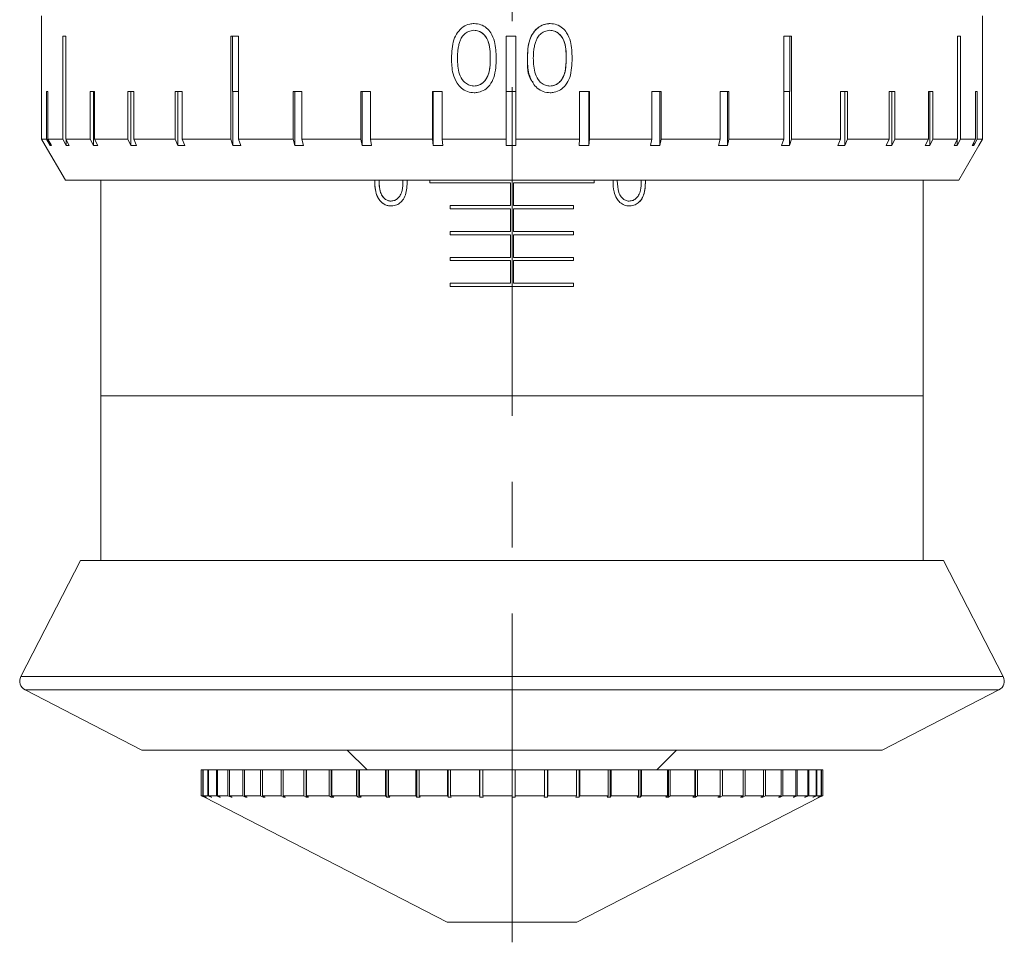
# Model space of a CAD drawing. Header units: inches. Extents: x 1.9 to 39.5, y 2.6 to 32.8.
# Tile 1 of 30: x 16.9 to 18.4, y 2.6 to 4. Entities that reach past the tile are written whole.
import ezdxf

# ---------------------------------------------------------------- set-up
doc = ezdxf.new("R2010")
doc.units = ezdxf.units.IN
doc.header["$MEASUREMENT"] = 0
doc.linetypes.add('CENTERX2', pattern=[0.8, 0.5, -0.1, 0.1, -0.1])

msp = doc.modelspace()

# ---------------------------------------------------------------- linework, layer by layer
at = {"color": 7, "linetype": 'CENTERX2', "lineweight": 0}
msp.add_line((17.6654, 2.6367), (17.6654, 13.6158), dxfattribs=at)
at = {"color": 7, "linetype": 'Continuous', "lineweight": 15}
for p, q in [((16.9504, 4.0449), (16.9504, 3.9301)), ((18.3804, 3.9301), (18.3804, 4.0449)), ((16.9872, 4.0139), (16.9826, 4.0139)), ((16.9826, 4.0139), (16.9826, 3.8574)), ((16.9872, 3.8574), (16.9872, 4.0139)), ((17.2499, 4.0139), (17.2378, 4.0139)), ((17.2378, 4.0139), (17.2378, 3.8574)), ((17.2407, 4.0139), (17.2407, 3.9301)), ((17.2499, 3.8574), (17.2499, 4.0139)), ((17.6076, 4.0229), (17.6076, 4.0229)), ((17.6713, 4.0139), (17.6563, 4.0139)), ((17.6563, 4.0139), (17.6563, 3.8574)), ((17.6563, 4.0139), (17.6563, 3.9301)), ((17.6713, 3.8574), (17.6713, 4.0139)), ((17.723, 4.0229), (17.723, 4.0229)), ((18.0904, 4.0139), (18.0783, 4.0139)), ((18.0783, 4.0139), (18.0783, 3.8574)), ((18.0875, 3.9301), (18.0875, 4.0139)), ((18.0904, 3.8574), (18.0904, 4.0139)), ((18.3472, 4.0139), (18.3425, 4.0139)), ((18.3425, 4.0139), (18.3425, 3.8574)), ((18.3472, 3.8574), (18.3472, 4.0139)), ((17.6324, 3.9806), (17.6323, 3.9806)), ((17.6888, 3.9806), (17.6888, 3.9806)), ((17.7478, 3.9806), (17.7477, 3.9806)), ((17.6076, 3.9382), (17.6076, 3.9382)), ((17.723, 3.9382), (17.723, 3.9382)), ((16.9504, 3.8574), (16.9504, 3.9301)), ((16.9504, 3.9301), (16.9504, 3.9301)), ((16.9601, 3.9301), (16.9578, 3.9301)), ((16.9578, 3.9301), (16.9578, 3.8574)), ((16.9601, 3.8574), (16.9601, 3.9301)), ((17.031, 3.9301), (17.0242, 3.9301)), ((17.0242, 3.9301), (17.0242, 3.8574)), ((17.0291, 3.9301), (17.0291, 3.848)), ((17.031, 3.8574), (17.031, 3.9301)), ((17.0904, 3.9301), (17.0816, 3.9301)), ((17.0816, 3.9301), (17.0816, 3.8574)), ((17.0861, 3.9301), (17.0861, 3.848)), ((17.0904, 3.8574), (17.0904, 3.9301)), ((17.164, 3.9301), (17.1534, 3.9301)), ((17.1534, 3.9301), (17.1534, 3.8574)), ((17.1573, 3.9301), (17.1573, 3.848)), ((17.164, 3.8574), (17.164, 3.9301)), ((17.2499, 3.9301), (17.2407, 3.9301)), ((17.241, 3.9301), (17.241, 3.848)), ((17.3461, 3.9301), (17.3327, 3.9301)), ((17.3327, 3.9301), (17.3327, 3.8574)), ((17.3352, 3.9301), (17.3352, 3.848)), ((17.3461, 3.8574), (17.3461, 3.9301)), ((17.4501, 3.9301), (17.4358, 3.9301)), ((17.4358, 3.9301), (17.4358, 3.8574)), ((17.4375, 3.9301), (17.4375, 3.848)), ((17.4501, 3.8574), (17.4501, 3.9301)), ((17.5594, 3.9301), (17.5446, 3.9301)), ((17.5446, 3.9301), (17.5446, 3.8574)), ((17.5454, 3.9301), (17.5454, 3.848)), ((17.5594, 3.8574), (17.5594, 3.9301)), ((17.6563, 3.9301), (17.6563, 3.848)), ((17.6713, 3.9301), (17.6563, 3.9301)), ((17.7831, 3.9301), (17.7682, 3.9301)), ((17.7682, 3.9301), (17.7682, 3.8574)), ((17.7822, 3.848), (17.7822, 3.9301)), ((17.7831, 3.8574), (17.7831, 3.9301)), ((17.8919, 3.9301), (17.8777, 3.9301)), ((17.8777, 3.9301), (17.8777, 3.8574)), ((17.8903, 3.848), (17.8903, 3.9301)), ((17.8919, 3.8574), (17.8919, 3.9301)), ((17.9952, 3.9301), (17.9819, 3.9301)), ((17.9819, 3.9301), (17.9819, 3.8574)), ((17.9928, 3.848), (17.9928, 3.9301)), ((17.9952, 3.8574), (17.9952, 3.9301)), ((18.0875, 3.9301), (18.0783, 3.9301)), ((18.0872, 3.848), (18.0872, 3.9301)), ((18.1751, 3.9301), (18.1645, 3.9301)), ((18.1645, 3.9301), (18.1645, 3.8574)), ((18.1713, 3.848), (18.1713, 3.9301)), ((18.1751, 3.8574), (18.1751, 3.9301)), ((18.2473, 3.9301), (18.2384, 3.9301)), ((18.2384, 3.9301), (18.2384, 3.8574)), ((18.2429, 3.848), (18.2429, 3.9301)), ((18.2473, 3.8574), (18.2473, 3.9301)), ((18.3051, 3.9301), (18.2983, 3.9301)), ((18.2983, 3.9301), (18.2983, 3.8574)), ((18.3003, 3.848), (18.3003, 3.9301)), ((18.3051, 3.8574), (18.3051, 3.9301)), ((18.3725, 3.9301), (18.3701, 3.9301)), ((18.3701, 3.9301), (18.3701, 3.8574)), ((18.3725, 3.8574), (18.3725, 3.9301)), ((18.3804, 3.9301), (18.3803, 3.9301)), ((18.3803, 3.9301), (18.3803, 3.8574)), ((18.3804, 3.8574), (18.3804, 3.9301)), ((16.9504, 3.8574), (16.9578, 3.8574)), ((16.9559, 3.848), (16.9504, 3.8574)), ((16.9559, 3.848), (16.9865, 3.7949)), ((16.9559, 3.848), (16.9559, 3.848)), ((16.9578, 3.8574), (16.9632, 3.848)), ((16.9601, 3.8574), (16.9826, 3.8574)), ((16.9655, 3.848), (16.9601, 3.8574)), ((16.9632, 3.852), (16.9632, 3.848)), ((16.9655, 3.848), (16.9632, 3.848)), ((16.9826, 3.8574), (16.9878, 3.848)), ((16.9872, 3.8574), (17.0242, 3.8574)), ((16.9924, 3.848), (16.9872, 3.8574)), ((16.9878, 3.8564), (16.9878, 3.848)), ((16.9924, 3.848), (16.9878, 3.848)), ((17.0242, 3.8574), (17.0291, 3.848)), ((17.0359, 3.848), (17.0291, 3.848)), ((17.031, 3.8574), (17.0816, 3.8574)), ((17.0359, 3.848), (17.031, 3.8574)), ((17.0816, 3.8574), (17.0861, 3.848)), ((17.0949, 3.848), (17.0861, 3.848)), ((17.0904, 3.8574), (17.1534, 3.8574)), ((17.0949, 3.848), (17.0904, 3.8574)), ((17.1534, 3.8574), (17.1573, 3.848)), ((17.1679, 3.848), (17.1573, 3.848)), ((17.164, 3.8574), (17.2378, 3.8574)), ((17.1679, 3.848), (17.164, 3.8574)), ((17.2378, 3.8574), (17.241, 3.848)), ((17.2531, 3.848), (17.241, 3.848)), ((17.2499, 3.8574), (17.3327, 3.8574)), ((17.2531, 3.848), (17.2499, 3.8574)), ((17.3327, 3.8574), (17.3352, 3.848)), ((17.3485, 3.848), (17.3352, 3.848)), ((17.3461, 3.8574), (17.4358, 3.8574)), ((17.3485, 3.848), (17.3461, 3.8574)), ((17.4358, 3.8574), (17.4375, 3.848)), ((17.4518, 3.848), (17.4375, 3.848)), ((17.4501, 3.8574), (17.5446, 3.8574)), ((17.4518, 3.848), (17.4501, 3.8574)), ((17.5446, 3.8574), (17.5454, 3.848)), ((17.5602, 3.848), (17.5454, 3.848)), ((17.5594, 3.8574), (17.6563, 3.8574)), ((17.5602, 3.848), (17.5594, 3.8574)), ((17.6563, 3.8574), (17.6563, 3.848)), ((17.6713, 3.8574), (17.7682, 3.8574)), ((17.6713, 3.848), (17.6713, 3.8574)), ((17.7682, 3.8574), (17.7674, 3.848)), ((17.7822, 3.848), (17.7831, 3.8574)), ((17.7831, 3.8574), (17.8777, 3.8574)), ((17.8777, 3.8574), (17.876, 3.848)), ((17.8903, 3.848), (17.876, 3.848)), ((17.8903, 3.848), (17.8919, 3.8574)), ((17.8919, 3.8574), (17.9819, 3.8574)), ((17.9819, 3.8574), (17.9794, 3.848)), ((17.9928, 3.848), (17.9794, 3.848)), ((17.9928, 3.848), (17.9952, 3.8574)), ((17.9952, 3.8574), (18.0783, 3.8574)), ((18.0783, 3.8574), (18.0751, 3.848)), ((18.0872, 3.848), (18.0751, 3.848)), ((18.0872, 3.848), (18.0904, 3.8574)), ((18.0904, 3.8574), (18.1645, 3.8574)), ((18.1645, 3.8574), (18.1606, 3.848)), ((18.1713, 3.848), (18.1606, 3.848)), ((18.1713, 3.848), (18.1751, 3.8574)), ((18.1751, 3.8574), (18.2384, 3.8574)), ((18.2384, 3.8574), (18.234, 3.848)), ((18.2429, 3.848), (18.234, 3.848)), ((18.2429, 3.848), (18.2473, 3.8574)), ((18.2473, 3.8574), (18.2983, 3.8574)), ((18.2983, 3.8574), (18.2934, 3.848)), ((18.3003, 3.848), (18.2934, 3.848)), ((18.3003, 3.848), (18.3051, 3.8574)), ((18.3051, 3.8574), (18.3425, 3.8574)), ((18.3425, 3.8574), (18.3373, 3.848)), ((18.342, 3.848), (18.3373, 3.848)), ((18.342, 3.848), (18.3472, 3.8574)), ((18.342, 3.848), (18.342, 3.8565)), ((18.3443, 3.7949), (18.3749, 3.8479)), ((18.3472, 3.8574), (18.3701, 3.8574)), ((18.3701, 3.8574), (18.3647, 3.848)), ((18.3671, 3.848), (18.3647, 3.848)), ((18.3671, 3.848), (18.3725, 3.8574)), ((18.3671, 3.848), (18.3671, 3.8522)), ((18.3725, 3.8574), (18.3803, 3.8574)), ((18.3803, 3.8574), (18.3749, 3.848)), ((18.3749, 3.848), (18.3804, 3.8574)), ((18.3749, 3.848), (18.3749, 3.848)), ((18.3443, 3.7949), (16.9865, 3.7949)), ((17.0404, 3.7949), (17.0404, 3.4671)), ((17.5404, 3.7949), (17.5404, 3.7909)), ((17.5404, 3.7909), (17.6629, 3.7909)), ((17.6629, 3.7909), (17.6629, 3.7565)), ((17.6679, 3.7565), (17.6679, 3.7909)), ((17.6679, 3.7909), (17.7904, 3.7909)), ((17.7904, 3.7909), (17.7904, 3.7949)), ((18.2904, 3.4671), (18.2904, 3.7949)), ((17.6629, 3.7565), (17.5716, 3.7565)), ((17.5716, 3.7565), (17.5716, 3.7515)), ((17.7591, 3.7565), (17.6679, 3.7565)), ((17.7591, 3.7515), (17.7591, 3.7565)), ((17.5716, 3.7515), (17.6629, 3.7515)), ((17.6629, 3.7515), (17.6629, 3.7172)), ((17.6679, 3.7172), (17.6679, 3.7515)), ((17.6679, 3.7515), (17.7591, 3.7515)), ((17.6629, 3.7172), (17.5716, 3.7172)), ((17.5716, 3.7172), (17.5716, 3.7122)), ((17.5716, 3.7122), (17.6629, 3.7122)), ((17.6629, 3.7122), (17.6629, 3.6778)), ((17.7591, 3.7172), (17.6679, 3.7172)), ((17.6679, 3.6778), (17.6679, 3.7122)), ((17.6679, 3.7122), (17.7591, 3.7122)), ((17.7591, 3.7122), (17.7591, 3.7172)), ((17.6629, 3.6778), (17.5716, 3.6778)), ((17.5716, 3.6778), (17.5716, 3.6728)), ((17.5716, 3.6728), (17.6629, 3.6728)), ((17.6629, 3.6728), (17.6629, 3.6384)), ((17.7591, 3.6778), (17.6679, 3.6778)), ((17.6679, 3.6728), (17.7591, 3.6728)), ((17.6679, 3.6384), (17.6679, 3.6728)), ((17.7591, 3.6728), (17.7591, 3.6778)), ((17.6629, 3.6384), (17.5716, 3.6384)), ((17.5716, 3.6384), (17.5716, 3.6334)), ((17.7591, 3.6384), (17.6679, 3.6384)), ((17.7591, 3.6334), (17.7591, 3.6384)), ((17.5716, 3.6334), (17.7591, 3.6334)), ((17.0404, 3.4671), (17.0404, 3.2168)), ((18.2904, 3.4671), (17.0404, 3.4671)), ((18.2904, 3.2168), (18.2904, 3.4671)), ((17.0094, 3.2168), (16.9188, 3.0405)), ((17.0094, 3.2168), (18.3214, 3.2168)), ((18.412, 3.0405), (18.3214, 3.2168)), ((16.9188, 3.0405), (18.412, 3.0405)), ((16.9253, 3.0203), (17.1029, 2.929)), ((18.4055, 3.0203), (16.9253, 3.0203)), ((18.2279, 2.929), (18.4055, 3.0203)), ((17.1029, 2.929), (18.2279, 2.929)), ((17.4151, 2.929), (17.4451, 2.899)), ((17.8856, 2.899), (17.9156, 2.929)), ((17.1929, 2.899), (17.1929, 2.8596)), ((17.1929, 2.899), (17.1955, 2.899)), ((17.1929, 2.899), (17.1929, 2.8596)), ((17.1929, 2.899), (17.1929, 2.899)), ((17.1955, 2.899), (17.1955, 2.8596)), ((17.1955, 2.899), (17.196, 2.899)), ((17.196, 2.899), (17.196, 2.8596)), ((17.196, 2.899), (17.2032, 2.899)), ((17.2032, 2.899), (17.2032, 2.8596)), ((17.2032, 2.899), (17.2043, 2.899)), ((17.2043, 2.899), (17.2043, 2.8596)), ((17.2043, 2.899), (17.216, 2.899)), ((17.216, 2.899), (17.216, 2.8596)), ((17.216, 2.899), (17.2176, 2.899)), ((17.2176, 2.899), (17.2176, 2.8596)), ((17.2176, 2.899), (17.2337, 2.899)), ((17.2337, 2.899), (17.2337, 2.8596)), ((17.2337, 2.899), (17.2358, 2.899)), ((17.2358, 2.899), (17.2358, 2.8596)), ((17.2358, 2.899), (17.2562, 2.899)), ((17.2562, 2.899), (17.2562, 2.8596)), ((17.2562, 2.899), (17.2587, 2.899)), ((17.2587, 2.899), (17.2587, 2.8596)), ((17.2587, 2.899), (17.2831, 2.899)), ((17.2831, 2.899), (17.2831, 2.8596)), ((17.2831, 2.899), (17.2861, 2.899)), ((17.2861, 2.899), (17.2861, 2.8596)), ((17.2861, 2.899), (17.3143, 2.899)), ((17.3143, 2.899), (17.3143, 2.8596)), ((17.3143, 2.899), (17.3176, 2.899)), ((17.3176, 2.899), (17.3176, 2.8596)), ((17.3176, 2.899), (17.3492, 2.899)), ((17.3492, 2.899), (17.3492, 2.8596)), ((17.3492, 2.899), (17.3526, 2.899)), ((17.3526, 2.899), (17.3526, 2.8571)), ((17.353, 2.899), (17.3526, 2.899)), ((17.353, 2.899), (17.353, 2.8596)), ((17.353, 2.899), (17.3877, 2.899)), ((17.3877, 2.899), (17.3877, 2.8596)), ((17.3877, 2.899), (17.3906, 2.899)), ((17.3906, 2.899), (17.3906, 2.8571)), ((17.3917, 2.899), (17.3906, 2.899)), ((17.3917, 2.899), (17.3917, 2.8596)), ((17.3917, 2.899), (17.4291, 2.899)), ((17.4291, 2.899), (17.4291, 2.8596)), ((17.4291, 2.899), (17.4316, 2.899)), ((17.4316, 2.899), (17.4316, 2.8571)), ((17.4335, 2.899), (17.4316, 2.899)), ((17.4335, 2.899), (17.4335, 2.8596)), ((17.4335, 2.899), (17.4732, 2.899)), ((17.4732, 2.899), (17.4732, 2.8596)), ((17.4732, 2.899), (17.4752, 2.899)), ((17.4752, 2.899), (17.4752, 2.8571)), ((17.4778, 2.899), (17.4752, 2.899)), ((17.4778, 2.899), (17.4778, 2.8596)), ((17.4778, 2.899), (17.5194, 2.899)), ((17.5194, 2.899), (17.5194, 2.8596)), ((17.5194, 2.899), (17.5209, 2.899)), ((17.5209, 2.899), (17.5209, 2.8571)), ((17.5241, 2.899), (17.5209, 2.899)), ((17.5241, 2.899), (17.5241, 2.8596)), ((17.5241, 2.899), (17.5671, 2.899)), ((17.5671, 2.899), (17.5671, 2.8596)), ((17.5671, 2.899), (17.5682, 2.899)), ((17.5682, 2.899), (17.5682, 2.8571)), ((17.572, 2.899), (17.5682, 2.899)), ((17.572, 2.899), (17.572, 2.8596)), ((17.572, 2.899), (17.616, 2.899)), ((17.616, 2.899), (17.616, 2.8596)), ((17.616, 2.899), (17.6165, 2.899)), ((17.6165, 2.899), (17.6165, 2.8571)), ((17.621, 2.899), (17.6165, 2.899)), ((17.621, 2.899), (17.621, 2.8596)), ((17.621, 2.899), (17.6654, 2.899)), ((17.6654, 2.899), (17.6654, 2.8596)), ((17.6704, 2.899), (17.6654, 2.899)), ((17.6704, 2.899), (17.6704, 2.8596)), ((17.6704, 2.899), (17.7148, 2.899)), ((17.7148, 2.899), (17.7148, 2.8596)), ((17.7192, 2.899), (17.7148, 2.899)), ((17.7192, 2.8571), (17.7192, 2.899)), ((17.7192, 2.899), (17.7197, 2.899)), ((17.7197, 2.899), (17.7197, 2.8596)), ((17.7197, 2.899), (17.7636, 2.899)), ((17.7636, 2.899), (17.7636, 2.8596)), ((17.7675, 2.899), (17.7636, 2.899)), ((17.7675, 2.8571), (17.7675, 2.899)), ((17.7675, 2.899), (17.7685, 2.899)), ((17.7685, 2.899), (17.7685, 2.8596)), ((17.7685, 2.899), (17.8114, 2.899)), ((17.8114, 2.899), (17.8114, 2.8596)), ((17.8146, 2.899), (17.8114, 2.899)), ((17.8146, 2.8571), (17.8146, 2.899)), ((17.8146, 2.899), (17.8161, 2.899)), ((17.8161, 2.899), (17.8161, 2.8596)), ((17.8161, 2.899), (17.8576, 2.899)), ((17.8576, 2.899), (17.8576, 2.8596)), ((17.8601, 2.899), (17.8576, 2.899)), ((17.8601, 2.8571), (17.8601, 2.899)), ((17.8601, 2.899), (17.8621, 2.899)), ((17.8621, 2.899), (17.8621, 2.8596)), ((17.8621, 2.899), (17.9016, 2.899)), ((17.9016, 2.899), (17.9016, 2.8596)), ((17.9035, 2.899), (17.9016, 2.899)), ((17.9035, 2.8571), (17.9035, 2.899)), ((17.9035, 2.899), (17.906, 2.899)), ((17.906, 2.899), (17.906, 2.8596)), ((17.906, 2.899), (17.9431, 2.899)), ((17.9431, 2.899), (17.9431, 2.8596)), ((17.9442, 2.899), (17.9431, 2.899)), ((17.9442, 2.8571), (17.9442, 2.899)), ((17.9442, 2.899), (17.9471, 2.899)), ((17.9471, 2.899), (17.9471, 2.8596)), ((17.9471, 2.899), (17.9816, 2.899)), ((17.9816, 2.899), (17.9816, 2.8596)), ((17.9819, 2.899), (17.9816, 2.899)), ((17.9819, 2.8571), (17.9819, 2.899)), ((17.9819, 2.899), (17.9852, 2.899)), ((17.9852, 2.899), (17.9852, 2.8596)), ((17.9852, 2.899), (18.0165, 2.899)), ((18.0165, 2.899), (18.0165, 2.8596)), ((18.0165, 2.899), (18.0198, 2.899)), ((18.0198, 2.899), (18.0198, 2.8596)), ((18.0198, 2.899), (18.0476, 2.899)), ((18.0476, 2.899), (18.0476, 2.8596)), ((18.0476, 2.899), (18.0506, 2.899)), ((18.0506, 2.899), (18.0506, 2.8596)), ((18.0506, 2.899), (18.0746, 2.899)), ((18.0746, 2.899), (18.0746, 2.8596)), ((18.0746, 2.899), (18.0771, 2.899)), ((18.0771, 2.899), (18.0771, 2.8596)), ((18.0771, 2.899), (18.097, 2.899)), ((18.097, 2.899), (18.097, 2.8596)), ((18.097, 2.899), (18.099, 2.899)), ((18.099, 2.899), (18.099, 2.8596)), ((18.099, 2.899), (18.1148, 2.899)), ((18.1148, 2.899), (18.1148, 2.8596)), ((18.1148, 2.899), (18.1163, 2.899)), ((18.1163, 2.899), (18.1163, 2.8596)), ((18.1163, 2.899), (18.1276, 2.899)), ((18.1276, 2.899), (18.1276, 2.8596)), ((18.1276, 2.899), (18.1286, 2.899)), ((18.1286, 2.899), (18.1286, 2.8596)), ((18.1286, 2.899), (18.1353, 2.899)), ((18.1353, 2.899), (18.1353, 2.8596)), ((18.1353, 2.899), (18.1358, 2.899)), ((18.1358, 2.899), (18.1358, 2.8596)), ((18.1358, 2.899), (18.1379, 2.899)), ((18.1379, 2.899), (18.1379, 2.8596)), ((17.1979, 2.8571), (17.1929, 2.8596)), ((17.1929, 2.8596), (17.1979, 2.8571)), ((17.1929, 2.8596), (17.1955, 2.8596)), ((17.2004, 2.8571), (17.1955, 2.8596)), ((17.196, 2.8596), (17.201, 2.8571)), ((17.196, 2.8596), (17.2032, 2.8596)), ((17.2081, 2.8571), (17.2032, 2.8596)), ((17.2043, 2.8596), (17.2091, 2.8571)), ((17.2043, 2.8596), (17.216, 2.8596)), ((17.2208, 2.8571), (17.216, 2.8596)), ((17.2176, 2.8596), (17.2223, 2.8571)), ((17.2176, 2.8596), (17.2337, 2.8596)), ((17.2383, 2.8571), (17.2337, 2.8596)), ((17.2358, 2.8596), (17.2403, 2.8571)), ((17.2358, 2.8596), (17.2562, 2.8596)), ((17.2605, 2.8571), (17.2562, 2.8596)), ((17.2587, 2.8596), (17.263, 2.8571)), ((17.2587, 2.8596), (17.2831, 2.8596)), ((17.2605, 2.8586), (17.2605, 2.8571)), ((17.2872, 2.8571), (17.2831, 2.8596)), ((17.2861, 2.8596), (17.2901, 2.8571)), ((17.2861, 2.8596), (17.3143, 2.8596)), ((17.2872, 2.8589), (17.2872, 2.8571)), ((17.318, 2.8571), (17.3143, 2.8596)), ((17.3176, 2.8596), (17.3213, 2.8571)), ((17.3176, 2.8596), (17.3492, 2.8596)), ((17.318, 2.8594), (17.318, 2.8571)), ((17.3526, 2.8571), (17.3492, 2.8596)), ((17.353, 2.8596), (17.3563, 2.8571)), ((17.353, 2.8596), (17.3877, 2.8596)), ((17.3906, 2.8571), (17.3877, 2.8596)), ((17.3917, 2.8596), (17.3946, 2.8571)), ((17.3917, 2.8596), (17.4291, 2.8596)), ((17.4316, 2.8571), (17.4291, 2.8596)), ((17.4335, 2.8596), (17.436, 2.8571)), ((17.4335, 2.8596), (17.4732, 2.8596)), ((17.4752, 2.8571), (17.4732, 2.8596)), ((17.4778, 2.8596), (17.4798, 2.8571)), ((17.4778, 2.8596), (17.5194, 2.8596)), ((17.5209, 2.8571), (17.5194, 2.8596)), ((17.5241, 2.8596), (17.5257, 2.8571)), ((17.5241, 2.8596), (17.5671, 2.8596)), ((17.5682, 2.8571), (17.5671, 2.8596)), ((17.572, 2.8596), (17.5731, 2.8571)), ((17.572, 2.8596), (17.616, 2.8596)), ((17.6165, 2.8571), (17.616, 2.8596)), ((17.621, 2.8596), (17.6215, 2.8571)), ((17.621, 2.8596), (17.6654, 2.8596)), ((17.6654, 2.8571), (17.6654, 2.8596)), ((17.6704, 2.8596), (17.6704, 2.8571)), ((17.6704, 2.8596), (17.7148, 2.8596)), ((17.7143, 2.8571), (17.7148, 2.8596)), ((17.7197, 2.8596), (17.7192, 2.8571)), ((17.7197, 2.8596), (17.7636, 2.8596)), ((17.7626, 2.8571), (17.7636, 2.8596)), ((17.7685, 2.8596), (17.7675, 2.8571)), ((17.7685, 2.8596), (17.8114, 2.8596)), ((17.8099, 2.8571), (17.8114, 2.8596)), ((17.8161, 2.8596), (17.8146, 2.8571)), ((17.8161, 2.8596), (17.8576, 2.8596)), ((17.8555, 2.8571), (17.8576, 2.8596)), ((17.8621, 2.8596), (17.8601, 2.8571)), ((17.8621, 2.8596), (17.9016, 2.8596)), ((17.8991, 2.8571), (17.9016, 2.8596)), ((17.906, 2.8596), (17.9035, 2.8571)), ((17.906, 2.8596), (17.9431, 2.8596)), ((17.9402, 2.8571), (17.9431, 2.8596)), ((17.9471, 2.8596), (17.9442, 2.8571)), ((17.9471, 2.8596), (17.9816, 2.8596)), ((17.9782, 2.8571), (17.9816, 2.8596)), ((17.9852, 2.8596), (17.9819, 2.8571)), ((17.9852, 2.8596), (18.0165, 2.8596)), ((18.0128, 2.8571), (18.0165, 2.8596)), ((18.0198, 2.8596), (18.0162, 2.8571)), ((18.0162, 2.8571), (18.0162, 2.8594)), ((18.0198, 2.8596), (18.0476, 2.8596)), ((18.0436, 2.8571), (18.0476, 2.8596)), ((18.0506, 2.8596), (18.0465, 2.8571)), ((18.0465, 2.8571), (18.0465, 2.8589)), ((18.0506, 2.8596), (18.0746, 2.8596)), ((18.0703, 2.8571), (18.0746, 2.8596)), ((18.0771, 2.8596), (18.0728, 2.8571)), ((18.0728, 2.8571), (18.0728, 2.8585)), ((18.0771, 2.8596), (18.097, 2.8596)), ((18.0925, 2.8571), (18.097, 2.8596)), ((18.099, 2.8596), (18.0945, 2.8571)), ((18.099, 2.8596), (18.1148, 2.8596)), ((18.11, 2.8571), (18.1148, 2.8596)), ((18.1163, 2.8596), (18.1116, 2.8571)), ((18.1163, 2.8596), (18.1276, 2.8596)), ((18.1227, 2.8571), (18.1276, 2.8596)), ((18.1286, 2.8596), (18.1237, 2.8571)), ((18.1286, 2.8596), (18.1353, 2.8596)), ((18.1303, 2.8571), (18.1353, 2.8596)), ((18.1358, 2.8596), (18.1308, 2.8571)), ((18.1329, 2.8571), (18.1379, 2.8596)), ((18.1358, 2.8596), (18.1379, 2.8596)), ((17.1979, 2.8571), (17.5669, 2.6673)), ((17.2004, 2.8573), (17.2004, 2.8571)), ((17.2004, 2.8571), (17.201, 2.8571)), ((17.2081, 2.8576), (17.2081, 2.8571)), ((17.2081, 2.8571), (17.2091, 2.8571)), ((17.2208, 2.8579), (17.2208, 2.8571)), ((17.2208, 2.8571), (17.2223, 2.8571)), ((17.2383, 2.8582), (17.2383, 2.8571)), ((17.2383, 2.8571), (17.2403, 2.8571)), ((17.2605, 2.8571), (17.263, 2.8571)), ((17.2872, 2.8571), (17.2901, 2.8571)), ((17.318, 2.8571), (17.3213, 2.8571)), ((17.3526, 2.8571), (17.3563, 2.8571)), ((17.3906, 2.8571), (17.3946, 2.8571)), ((17.4316, 2.8571), (17.436, 2.8571)), ((17.4752, 2.8571), (17.4798, 2.8571)), ((17.5209, 2.8571), (17.5257, 2.8571)), ((17.5682, 2.8571), (17.5731, 2.8571)), ((17.6165, 2.8571), (17.6215, 2.8571)), ((17.7143, 2.8571), (17.7192, 2.8571)), ((17.7626, 2.8571), (17.7675, 2.8571)), ((17.7639, 2.6673), (18.1329, 2.8571)), ((17.8099, 2.8571), (17.8146, 2.8571)), ((17.8555, 2.8571), (17.8601, 2.8571)), ((17.8991, 2.8571), (17.9035, 2.8571)), ((17.9402, 2.8571), (17.9442, 2.8571)), ((17.9782, 2.8571), (17.9819, 2.8571)), ((18.0128, 2.8571), (18.0162, 2.8571)), ((18.0436, 2.8571), (18.0465, 2.8571)), ((18.0703, 2.8571), (18.0728, 2.8571)), ((18.0925, 2.8571), (18.0945, 2.8571)), ((18.0945, 2.8571), (18.0945, 2.8582)), ((18.11, 2.8571), (18.1116, 2.8571)), ((18.1116, 2.8571), (18.1116, 2.8579)), ((18.1227, 2.8571), (18.1237, 2.8571)), ((18.1237, 2.8571), (18.1237, 2.8576)), ((18.1303, 2.8571), (18.1308, 2.8571)), ((18.1308, 2.8571), (18.1308, 2.8573)), ((17.5669, 2.6673), (17.6654, 2.6673)), ((17.6654, 2.6673), (17.7639, 2.6673))]:
    msp.add_line(p, q, dxfattribs=at)
for centre, start, end in [((16.9321, 3.0337), 152.79, 242.79), ((18.3987, 3.0337), 297.21, 27.21)]:
    msp.add_arc(centre, 0.015, start, end, dxfattribs=at)
for points, knots in [([(17.5734, 3.9806), (17.5737, 3.9901), (17.5743, 4.0037), (17.582, 4.0198), (17.5903, 4.0284), (17.5997, 4.0326), (17.6056, 4.033), (17.6079, 4.0331)], [0, 0, 0, 0, 0.399247, 0.572869, 0.748037, 0.902777, 1, 1, 1, 1]), ([(17.6079, 4.0331), (17.6113, 4.0328), (17.6181, 4.0322), (17.6269, 4.0269), (17.6344, 4.0181), (17.6408, 4.0025), (17.6411, 3.9891), (17.6413, 3.9806)], [0, 0, 0, 0, 0.145242, 0.291337, 0.428839, 0.635695, 1, 1, 1, 1]), ([(17.6888, 3.9806), (17.6891, 3.9901), (17.6896, 4.0037), (17.6973, 4.0197), (17.7056, 4.0283), (17.715, 4.0326), (17.721, 4.033), (17.7233, 4.0331)], [0, 0, 0, 0, 0.3995863, 0.5723138, 0.7465771, 0.9008546, 1, 1, 1, 1]), ([(17.6888, 3.9806), (17.6893, 3.9926), (17.6902, 4.0106), (17.7038, 4.0272), (17.7145, 4.0324), (17.7204, 4.0329), (17.7233, 4.0331)], [0, 0, 0, 0, 0.499407, 0.748743, 0.874372, 1, 1, 1, 1]), ([(17.7233, 4.0331), (17.7267, 4.0328), (17.7335, 4.0322), (17.7424, 4.0268), (17.7498, 4.018), (17.7562, 4.0025), (17.7565, 3.9891), (17.7567, 3.9806)], [0, 0, 0, 0, 0.145754, 0.292346, 0.430719, 0.637757, 1, 1, 1, 1]), ([(17.6076, 4.0229), (17.6047, 4.0225), (17.5992, 4.0218), (17.5926, 4.017), (17.5884, 4.0114), (17.5868, 4.0074), (17.5861, 4.0057)], [0, 0, 0, 0, 0.293716, 0.558124, 0.812734, 1, 1, 1, 1]), ([(17.6323, 3.9806), (17.6322, 3.9897), (17.632, 4.002), (17.6247, 4.015), (17.6183, 4.0203), (17.6123, 4.0226), (17.6087, 4.0228), (17.6076, 4.0229)], [0, 0, 0, 0, 0.490546, 0.657632, 0.799137, 0.940721, 1, 1, 1, 1]), ([(17.6324, 3.9806), (17.6323, 3.9899), (17.6322, 4.0039), (17.6226, 4.0175), (17.6145, 4.0221), (17.6099, 4.0226), (17.6076, 4.0229)], [0, 0, 0, 0, 0.500291, 0.749086, 0.874606, 1, 1, 1, 1]), ([(17.723, 4.0229), (17.7201, 4.0225), (17.7146, 4.0218), (17.7079, 4.017), (17.7038, 4.0114), (17.7022, 4.0074), (17.7015, 4.0057)], [0, 0, 0, 0, 0.294035, 0.55817, 0.811958, 1, 1, 1, 1]), ([(17.7477, 3.9806), (17.7476, 3.9897), (17.7474, 4.002), (17.7401, 4.015), (17.7337, 4.0203), (17.7277, 4.0226), (17.724, 4.0228), (17.723, 4.0229)], [0, 0, 0, 0, 0.4902008, 0.657344, 0.7993865, 0.9415105, 1, 1, 1, 1]), ([(17.7478, 3.9806), (17.7477, 3.9899), (17.7476, 4.0039), (17.738, 4.0175), (17.7299, 4.0221), (17.7253, 4.0226), (17.723, 4.0229)], [0, 0, 0, 0, 0.500291, 0.749086, 0.874606, 1, 1, 1, 1]), ([(17.5861, 4.0057), (17.5855, 4.0037), (17.5842, 3.9996), (17.5827, 3.9912), (17.5825, 3.9848), (17.5824, 3.9806)], [0, 0, 0, 0, 0.250452, 0.500981, 1, 1, 1, 1]), ([(17.7015, 4.0057), (17.7009, 4.0037), (17.6996, 3.9996), (17.6981, 3.9912), (17.6979, 3.9848), (17.6977, 3.9806)], [0, 0, 0, 0, 0.250489, 0.501053, 1, 1, 1, 1]), ([(17.6079, 3.928), (17.6044, 3.9283), (17.5973, 3.929), (17.5882, 3.9345), (17.5804, 3.9438), (17.5741, 3.9594), (17.5736, 3.9726), (17.5734, 3.9806)], [0, 0, 0, 0, 0.149181, 0.299065, 0.441759, 0.663301, 1, 1, 1, 1]), ([(17.5824, 3.9806), (17.5827, 3.9724), (17.5832, 3.96), (17.5901, 3.9464), (17.5974, 3.9406), (17.6031, 3.9385), (17.6066, 3.9383), (17.6076, 3.9382)], [0, 0, 0, 0, 0.444056, 0.671117, 0.80881, 0.9467, 1, 1, 1, 1]), ([(17.6076, 3.9382), (17.6101, 3.9385), (17.6153, 3.9391), (17.622, 3.9435), (17.6277, 3.9506), (17.6321, 3.9632), (17.6322, 3.9737), (17.6323, 3.9806)], [0, 0, 0, 0, 0.139816, 0.280093, 0.427282, 0.628815, 1, 1, 1, 1]), ([(17.6076, 3.9382), (17.6099, 3.9385), (17.6145, 3.9389), (17.6206, 3.9424), (17.6254, 3.9474), (17.632, 3.9595), (17.6322, 3.9712), (17.6324, 3.9806)], [0, 0, 0, 0, 0.1251388, 0.2504182, 0.3755189, 0.5008471, 1, 1, 1, 1]), ([(17.6413, 3.9806), (17.6411, 3.9706), (17.6407, 3.9562), (17.6326, 3.94), (17.6242, 3.9322), (17.6156, 3.9284), (17.61, 3.9281), (17.6079, 3.928)], [0, 0, 0, 0, 0.4214681, 0.6107053, 0.7591069, 0.9076457, 1, 1, 1, 1]), ([(17.6977, 3.9435), (17.6968, 3.9444), (17.6882, 3.954), (17.6885, 3.968), (17.6888, 3.9806)], [0, 0, 0, 0, 0.094592, 1, 1, 1, 1]), ([(17.7233, 3.928), (17.7198, 3.9283), (17.7128, 3.929), (17.7036, 3.9345), (17.6958, 3.9438), (17.6894, 3.9594), (17.689, 3.9726), (17.6888, 3.9806)], [0, 0, 0, 0, 0.1487776, 0.2982784, 0.4402979, 0.6618374, 1, 1, 1, 1]), ([(17.6977, 3.9806), (17.6981, 3.9724), (17.6986, 3.96), (17.7055, 3.9464), (17.7128, 3.9406), (17.7185, 3.9385), (17.722, 3.9383), (17.723, 3.9382)], [0, 0, 0, 0, 0.444288, 0.671123, 0.80839, 0.945842, 1, 1, 1, 1]), ([(17.723, 3.9382), (17.7255, 3.9385), (17.7307, 3.9391), (17.7375, 3.9435), (17.7431, 3.9506), (17.7475, 3.9632), (17.7476, 3.9737), (17.7477, 3.9806)], [0, 0, 0, 0, 0.140185, 0.280819, 0.428539, 0.629748, 1, 1, 1, 1]), ([(17.723, 3.9382), (17.7253, 3.9385), (17.7299, 3.9389), (17.736, 3.9424), (17.7408, 3.9474), (17.7474, 3.9595), (17.7476, 3.9712), (17.7478, 3.9806)], [0, 0, 0, 0, 0.125139, 0.250418, 0.375519, 0.500847, 1, 1, 1, 1]), ([(17.7567, 3.9806), (17.7565, 3.9706), (17.7561, 3.9562), (17.748, 3.94), (17.7396, 3.9322), (17.731, 3.9284), (17.7254, 3.9281), (17.7233, 3.928)], [0, 0, 0, 0, 0.421017, 0.610056, 0.759177, 0.908428, 1, 1, 1, 1]), ([(17.6713, 3.848), (17.6701, 3.848), (17.6669, 3.8479), (17.6619, 3.8479), (17.6582, 3.848), (17.6563, 3.848)], [0, 0, 0, 0, 0.2490858, 0.6245074, 1, 1, 1, 1]), ([(17.7822, 3.848), (17.7798, 3.848), (17.7748, 3.8479), (17.7699, 3.848), (17.7674, 3.848)], [0, 0, 0, 0, 0.499916, 1, 1, 1, 1]), ([(18.3749, 3.848), (18.3749, 3.848), (18.3749, 3.8479), (18.3749, 3.8479), (18.3749, 3.848)], [0, 0, 0, 0, 0.24909, 1, 1, 1, 1]), ([(17.4818, 3.7559), (17.4791, 3.7561), (17.4738, 3.7566), (17.467, 3.761), (17.4614, 3.7681), (17.4572, 3.7793), (17.4569, 3.7885), (17.4568, 3.794)], [0, 0, 0, 0, 0.159085, 0.318977, 0.46721, 0.687867, 1, 1, 1, 1]), ([(17.4766, 3.7566), (17.4762, 3.7566), (17.4737, 3.7569), (17.4676, 3.7603), (17.4578, 3.7721), (17.4572, 3.7852), (17.4568, 3.794)], [0, 0, 0, 0, 0.0253189, 0.1653199, 0.4433051, 1, 1, 1, 1]), ([(17.4633, 3.7939), (17.4635, 3.788), (17.4639, 3.7795), (17.4684, 3.77), (17.473, 3.7657), (17.4775, 3.7636), (17.4805, 3.7634), (17.4815, 3.7633)], [0, 0, 0, 0, 0.437586, 0.625291, 0.77059, 0.915438, 1, 1, 1, 1]), ([(17.4633, 3.7939), (17.4635, 3.7872), (17.4639, 3.7771), (17.4707, 3.7672), (17.4766, 3.7638), (17.4799, 3.7635), (17.4815, 3.7633)], [0, 0, 0, 0, 0.500072, 0.749021, 0.874598, 1, 1, 1, 1]), ([(17.4815, 3.7633), (17.4835, 3.7635), (17.4873, 3.764), (17.4923, 3.7673), (17.4963, 3.7725), (17.4993, 3.7816), (17.4994, 3.7891), (17.4995, 3.7939)], [0, 0, 0, 0, 0.147691, 0.295911, 0.445257, 0.643339, 1, 1, 1, 1]), ([(17.506, 3.794), (17.5058, 3.7867), (17.5055, 3.7763), (17.4997, 3.7646), (17.4937, 3.759), (17.4875, 3.7562), (17.4834, 3.756), (17.4818, 3.7559)], [0, 0, 0, 0, 0.415981, 0.600351, 0.750592, 0.900803, 1, 1, 1, 1]), ([(17.844, 3.7559), (17.8413, 3.7561), (17.8361, 3.7566), (17.8294, 3.7609), (17.8237, 3.7679), (17.8194, 3.7791), (17.8191, 3.7884), (17.8189, 3.794)], [0, 0, 0, 0, 0.156929, 0.314726, 0.460167, 0.680805, 1, 1, 1, 1]), ([(17.8254, 3.7939), (17.8257, 3.788), (17.8261, 3.7795), (17.8306, 3.77), (17.8352, 3.7657), (17.8397, 3.7636), (17.8426, 3.7634), (17.8437, 3.7633)], [0, 0, 0, 0, 0.438914, 0.627081, 0.770882, 0.914259, 1, 1, 1, 1]), ([(17.8437, 3.7633), (17.8456, 3.7635), (17.8495, 3.764), (17.8545, 3.7673), (17.8585, 3.7726), (17.8615, 3.7817), (17.8616, 3.7891), (17.8617, 3.7939)], [0, 0, 0, 0, 0.148157, 0.296793, 0.447674, 0.645666, 1, 1, 1, 1]), ([(17.8682, 3.794), (17.868, 3.7867), (17.8677, 3.7766), (17.862, 3.765), (17.8562, 3.7592), (17.8498, 3.7562), (17.8456, 3.756), (17.844, 3.7559)], [0, 0, 0, 0, 0.4150419, 0.5810538, 0.7483075, 0.8979102, 1, 1, 1, 1]), ([(17.8682, 3.794), (17.8678, 3.7854), (17.8674, 3.7747), (17.8615, 3.7645), (17.8591, 3.7624), (17.8584, 3.7618)], [0, 0, 0, 0, 0.730824, 0.914701, 1, 1, 1, 1]), ([(17.6654, 2.8571), (17.6662, 2.8571), (17.6679, 2.8571), (17.6695, 2.8571), (17.6704, 2.8571)], [0, 0, 0, 0, 0.49353, 1, 1, 1, 1])]:
    msp.add_open_spline(points, degree=3, knots=knots, dxfattribs=at)

doc.saveas('drawing.dxf')
